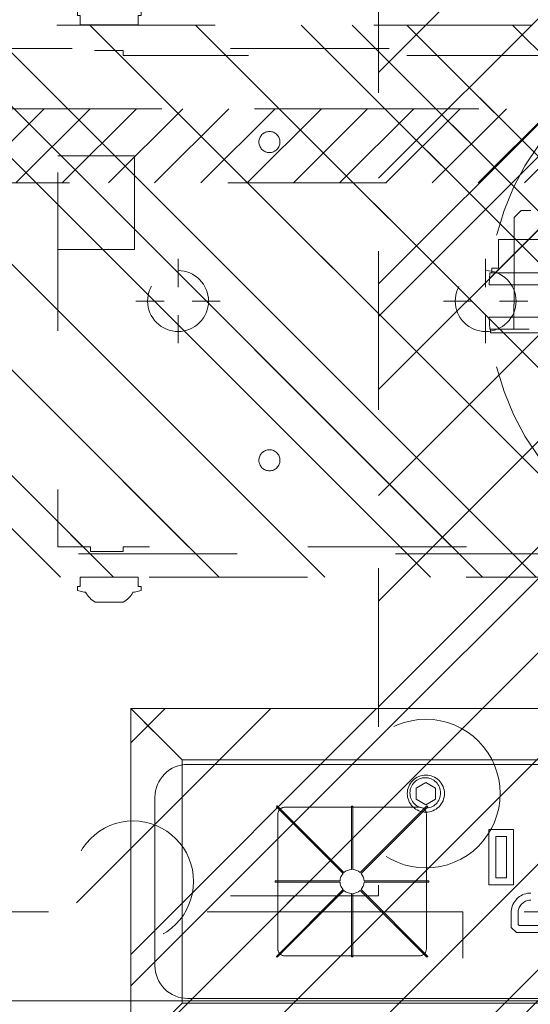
# Model space of a CAD drawing. Header units: inches. Extents: x -490 to -273, y -225 to 16.
# Tile 50 of 67: x -369.65 to -365.35, y 3.75 to 12.03. Entities that reach past the tile are written whole.
import ezdxf

# ---------------------------------------------------------------- set-up
doc = ezdxf.new("R2010")
doc.units = ezdxf.units.IN
doc.header["$LTSCALE"] = 32
doc.header["$MEASUREMENT"] = 0
doc.header["$PDMODE"] = 1
doc.header["$PDSIZE"] = -2
doc.linetypes.add('Dash Style-1', pattern=[0.083328, 0.041656, -0.041672])
for name, color, linetype, lineweight in [('Black', 7, 'Continuous', 18), ('DashLine', 7, 'Dash Style-1', 13), ('DashLineFill', 7, 'Dash Style-1', 13), ('Dean-Bezel', 7, 'Continuous', 18), ('Drawing', 7, 'Continuous', 18), ('Metal-Black', 7, 'Continuous', 18), ('Metal-DeskStructure', 7, 'Continuous', 13), ('None', 7, 'Continuous', 18), ('SolidLine', 7, 'Continuous', 15), ('Wood_1-H', 7, 'Continuous', 13)]:
    doc.layers.add(name, color=color, linetype=linetype, lineweight=lineweight)
doc.layers.add('Electrical', color=1, linetype='Dash Style-1', lineweight=15, true_color=0xff0000)
pattern_1 = [(45, (0, 0), (-1.613, 1.9357), []), (45, (-1.0608, 1.0608), (-0.472346, 0.41676), [])]

# ---------------------------------------------------------------- blocks, each defined once
blk = doc.blocks.new('1BP8DW-Leveler (2D)')
at = {"layer": 'DashLine', "flags": 128}
for points in [[(0.625, 0), (0.622, -0.0613), (0.613, -0.1219), (0.5981, -0.1814), (0.5774, -0.2392), (0.5512, -0.2946), (0.5197, -0.3472), (0.4831, -0.3965), (0.4419, -0.4419), (0.3965, -0.4831), (0.3472, -0.5197), (0.2946, -0.5512), (0.2392, -0.5774), (0.1814, -0.5981), (0.1219, -0.613), (0.0613, -0.622), (0, -0.625), (-0.0613, -0.622), (-0.1219, -0.613), (-0.1814, -0.5981), (-0.2392, -0.5774), (-0.2946, -0.5512), (-0.3472, -0.5197), (-0.3965, -0.4831), (-0.4419, -0.4419), (-0.4831, -0.3965), (-0.5197, -0.3472), (-0.5512, -0.2946), (-0.5774, -0.2392), (-0.5981, -0.1814), (-0.613, -0.1219), (-0.622, -0.0613), (-0.625, 0), (-0.622, 0.0613), (-0.613, 0.1219), (-0.5981, 0.1814), (-0.5774, 0.2392), (-0.5512, 0.2946), (-0.5197, 0.3472), (-0.4831, 0.3965), (-0.4419, 0.4419), (-0.3965, 0.4831), (-0.3472, 0.5197), (-0.2946, 0.5512), (-0.2392, 0.5774), (-0.1814, 0.5981), (-0.1219, 0.613), (-0.0613, 0.622), (0, 0.625), (0.0613, 0.622), (0.1219, 0.613), (0.1814, 0.5981), (0.2392, 0.5774), (0.2946, 0.5512), (0.3472, 0.5197), (0.3965, 0.4831), (0.4419, 0.4419), (0.4831, 0.3965), (0.5197, 0.3472), (0.5512, 0.2946), (0.5774, 0.2392), (0.5981, 0.1814), (0.613, 0.1219), (0.622, 0.0613)], [(0, 0.1562), (0.0153, 0.1555), (0.0305, 0.1532), (0.0454, 0.1495), (0.0598, 0.1444), (0.0737, 0.1378), (0.0868, 0.1299), (0.0991, 0.1208), (0.1105, 0.1105), (0.1208, 0.0991), (0.1299, 0.0868), (0.1378, 0.0737), (0.1444, 0.0598), (0.1495, 0.0454), (0.1532, 0.0305), (0.1555, 0.0153), (0.1562, 0), (0.1555, -0.0153), (0.1532, -0.0305), (0.1495, -0.0454), (0.1444, -0.0598), (0.1378, -0.0737), (0.1299, -0.0868), (0.1208, -0.0991), (0.1105, -0.1105), (0.0991, -0.1208), (0.0868, -0.1299), (0.0737, -0.1378), (0.0598, -0.1444), (0.0454, -0.1495), (0.0305, -0.1532), (0.0153, -0.1555), (0, -0.1562), (-0.0153, -0.1555), (-0.0305, -0.1532), (-0.0454, -0.1495), (-0.0598, -0.1444), (-0.0737, -0.1378), (-0.0868, -0.1299), (-0.0991, -0.1208), (-0.1105, -0.1105), (-0.1208, -0.0991), (-0.1299, -0.0868), (-0.1378, -0.0737), (-0.1444, -0.0598), (-0.1495, -0.0454), (-0.1532, -0.0305), (-0.1555, -0.0153), (-0.1562, 0), (-0.1555, 0.0153), (-0.1532, 0.0305), (-0.1495, 0.0454), (-0.1444, 0.0598), (-0.1378, 0.0737), (-0.1299, 0.0868), (-0.1208, 0.0991), (-0.1105, 0.1105), (-0.0991, 0.1208), (-0.0868, 0.1299), (-0.0737, 0.1378), (-0.0598, 0.1444), (-0.0454, 0.1495), (-0.0305, 0.1532), (-0.0153, 0.1555)], [(0, 0.0937), (-0.0812, 0.0469), (-0.0812, -0.0469), (0, -0.0938), (0.0812, -0.0469), (0.0812, 0.0469)]]:
    blk.add_lwpolyline(points, close=True, dxfattribs=at)
blk = doc.blocks.new('1BRPX7-Util_Bkt_Lg-M (2D)')
at = {"layer": 'DashLineFill', "linetype": 'Continuous', "lineweight": 13}
h = blk.add_hatch(dxfattribs=at)
h.set_pattern_fill('Steel', color=253, style=0, pattern_type=2)
h.set_pattern_definition(pattern_1)
edge = h.paths.add_edge_path()
edge.add_line((-4.4685, 7.4055), (-3.1299, 7.4055))
edge.add_line((-3.1299, 7.4055), (-3.1299, -2.0118))
edge.add_line((-3.1299, -2.0118), (-4.4685, -2.0118))
edge.add_line((-4.4685, -2.0118), (-4.4685, -2.1457))
edge.add_line((-4.4685, -2.1457), (-2.4213, -2.1457))
edge.add_line((-2.4213, -2.1457), (-2.4213, -2.5236))
edge.add_arc((-2.3031, -2.5236), 0.1181, 180, 270)
edge.add_line((-2.3031, -2.6417), (2.3031, -2.6417))
edge.add_arc((2.3031, -2.5236), 0.1181, 270, 360)
edge.add_line((2.4213, -2.5236), (2.4213, -2.1457))
edge.add_line((2.4213, -2.1457), (4.4685, -2.1457))
edge.add_line((4.4685, -2.1457), (4.4685, -2.0118))
edge.add_line((4.4685, -2.0118), (3.1299, -2.0118))
edge.add_line((3.1299, -2.0118), (3.1299, 7.4055))
edge.add_line((3.1299, 7.4055), (4.4685, 7.4055))
edge.add_line((4.4685, 7.4055), (4.4685, 7.5394))
edge.add_line((4.4685, 7.5394), (2.4213, 7.5394))
edge.add_line((2.4213, 7.5394), (2.4213, 7.9173))
edge.add_arc((2.3031, 7.9173), 0.1181, 0, 90)
edge.add_line((2.3031, 8.0354), (-2.3031, 8.0354))
edge.add_arc((-2.3031, 7.9173), 0.1181, 90, 180)
edge.add_line((-2.4213, 7.9173), (-2.4213, 7.5394))
edge.add_line((-2.4213, 7.5394), (-4.4685, 7.5394))
edge.add_line((-4.4685, 7.5394), (-4.4685, 7.4055))
at = {"layer": 'DashLineFill', "flags": 128}
blk.add_lwpolyline([(-4.4685, 7.4055), (-3.1299, 7.4055), (-3.1299, -2.0118), (-4.4685, -2.0118), (-4.4685, -2.1457), (-2.4213, -2.1457), (-2.4213, -2.5236, 0.414214), (-2.3031, -2.6417), (2.3031, -2.6417, 0.414214), (2.4213, -2.5236), (2.4213, -2.1457), (4.4685, -2.1457), (4.4685, -2.0118), (3.1299, -2.0118), (3.1299, 7.4055), (4.4685, 7.4055), (4.4685, 7.5394), (2.4213, 7.5394), (2.4213, 7.9173, 0.414214), (2.3031, 8.0354), (-2.3031, 8.0354, 0.414214), (-2.4213, 7.9173), (-2.4213, 7.5394), (-4.4685, 7.5394)], format="xyb", close=True, dxfattribs=at)
at = {"layer": 'SolidLine', "flags": 128}
blk.add_lwpolyline([(-2.7362, -1.0172), (-2.7236, -1.0178), (-2.7112, -1.0196), (-2.6989, -1.0227), (-2.687, -1.027), (-2.6756, -1.0323), (-2.6648, -1.0388), (-2.6547, -1.0463), (-2.6454, -1.0548), (-2.6369, -1.0641), (-2.6294, -1.0743), (-2.6229, -1.0851), (-2.6175, -1.0965), (-2.6133, -1.1084), (-2.6102, -1.1206), (-2.6083, -1.1331), (-2.6077, -1.1457), (-2.6083, -1.1583), (-2.6102, -1.1707), (-2.6133, -1.183), (-2.6175, -1.1948), (-2.6229, -1.2062), (-2.6294, -1.2171), (-2.6369, -1.2272), (-2.6454, -1.2365), (-2.6547, -1.245), (-2.6648, -1.2525), (-2.6756, -1.259), (-2.687, -1.2644), (-2.6989, -1.2686), (-2.7112, -1.2717), (-2.7236, -1.2736), (-2.7362, -1.2742), (-2.7488, -1.2736), (-2.7613, -1.2717), (-2.7735, -1.2686), (-2.7854, -1.2644), (-2.7968, -1.259), (-2.8076, -1.2525), (-2.8177, -1.245), (-2.8271, -1.2365), (-2.8356, -1.2272), (-2.8431, -1.2171), (-2.8495, -1.2062), (-2.8549, -1.1948), (-2.8592, -1.183), (-2.8623, -1.1707), (-2.8641, -1.1583), (-2.8647, -1.1457), (-2.8641, -1.1331), (-2.8623, -1.1206), (-2.8592, -1.1084), (-2.8549, -1.0965), (-2.8495, -1.0851), (-2.8431, -1.0743), (-2.8356, -1.0641), (-2.8271, -1.0548), (-2.8177, -1.0463), (-2.8076, -1.0388), (-2.7968, -1.0323), (-2.7854, -1.027), (-2.7735, -1.0227), (-2.7613, -1.0196), (-2.7488, -1.0178)], close=True, dxfattribs=at)
at = {"layer": 'Metal-Black', "color": 7}
blk.add_blockref('1BP8DW-Leveler (2D)', (-2.7308, -1.1507), dxfattribs=at)
blk = doc.blocks.new('Slate-LegBrace (2D)')
at = {"layer": 'DashLineFill', "linetype": 'Continuous', "lineweight": 13}
h = blk.add_hatch(dxfattribs=at)
h.set_pattern_fill('Steel', color=253, style=0, pattern_type=2)
h.set_pattern_definition(pattern_1)
edge = h.paths.add_edge_path()
edge.add_line((-2.1996, 0.1352), (-1.3748, 0.1352))
edge.add_arc((0, 0.0136), 1.3801, 5.05459, 174.94541, ccw=False)
edge.add_line((1.3748, 0.1352), (2.1997, 0.1352))
edge.add_arc((0.0001, 0.0171), 2.2028, 3.07313, 176.92687)
h = blk.add_hatch(dxfattribs=at)
h.set_pattern_fill('Steel', color=253, style=0, pattern_type=2)
h.set_pattern_definition(pattern_1)
edge = h.paths.add_edge_path()
edge.add_line((-2.1917, 0.2375), (-1.4637, 0.2375))
edge.add_arc((0.0001, 0.017), 1.4803, 8.56528, 171.43472, ccw=False)
edge.add_line((1.4639, 0.2375), (2.1918, 0.2375))
edge.add_line((2.1918, 0.2375), (2.1997, 0.1352))
edge.add_line((2.1997, 0.1352), (1.3748, 0.1352))
edge.add_arc((0, 0.0136), 1.3801, 5.05459, 174.94541)
edge.add_line((-1.3748, 0.1352), (-2.1996, 0.1352))
edge.add_line((-2.1996, 0.1352), (-2.1917, 0.2375))
h = blk.add_hatch(dxfattribs=at)
h.set_pattern_fill('Steel', color=253, style=0, pattern_type=2)
h.set_pattern_definition(pattern_1)
h.paths.add_polyline_path([(-2.1863, -0.2676), (-2.1863, -0.2375), (-1.992, -0.2375), (-1.992, -0.0258), (-1.9883, -0.0258), (-1.9883, 0.7034), (-1.9292, 0.7625), (-1.7348, 0.7625), (-1.6758, 0.7034), (-1.6758, -0.0258), (-1.672, -0.0258), (-1.672, -0.2375), (-1.4777, -0.2375), (-1.4777, -0.2676)])
h = blk.add_hatch(dxfattribs=at)
h.set_pattern_fill('Steel', color=253, style=0, pattern_type=2)
h.set_pattern_definition(pattern_1)
h.paths.add_polyline_path([(-2.1771, 0.2375), (-2.1771, 0.2775), (-2.1212, 0.2775), (-2.1212, 0.5188), (-1.5428, 0.5188), (-1.5428, 0.2775), (-1.4869, 0.2775), (-1.4869, 0.2375)])
h = blk.add_hatch(dxfattribs=at)
h.set_pattern_fill('Steel', color=253, style=0, pattern_type=2)
h.set_pattern_definition(pattern_1)
edge = h.paths.add_edge_path()
edge.add_line((-2.1996, -0.1352), (-1.3748, -0.1352))
edge.add_arc((0, -0.0136), 1.3801, 185.05459, 354.94541)
edge.add_line((1.3748, -0.1352), (2.1997, -0.1352))
edge.add_arc((0.0001, -0.0171), 2.2028, 183.07313, 356.92687, ccw=False)
h = blk.add_hatch(dxfattribs=at)
h.set_pattern_fill('Steel', color=253, style=0, pattern_type=2)
h.set_pattern_definition(pattern_1)
edge = h.paths.add_edge_path()
edge.add_line((2.1917, -0.2375), (1.4637, -0.2375))
edge.add_arc((-0.0001, -0.017), 1.4803, 188.56528, 351.43472, ccw=False)
edge.add_line((-1.4639, -0.2375), (-2.1918, -0.2375))
edge.add_line((-2.1918, -0.2375), (-2.1997, -0.1352))
edge.add_line((-2.1997, -0.1352), (-1.3748, -0.1352))
edge.add_arc((0, -0.0136), 1.3801, 185.05459, 354.94541)
edge.add_line((1.3748, -0.1352), (2.1996, -0.1352))
edge.add_line((2.1996, -0.1352), (2.1917, -0.2375))
at = {"layer": 'DashLineFill', "flags": 128}
for points in [[(-2.1996, 0.1352), (-1.3748, 0.1352, -0.915455), (1.3748, 0.1352), (2.1997, 0.1352, 0.947752)], [(-2.1917, 0.2375), (-1.4637, 0.2375, -0.860663), (1.4639, 0.2375), (2.1918, 0.2375), (2.1997, 0.1352), (1.3748, 0.1352, 0.915455), (-1.3748, 0.1352), (-2.1996, 0.1352)], [(2.1917, -0.2375), (1.4637, -0.2375, -0.860663), (-1.4639, -0.2375), (-2.1918, -0.2375), (-2.1997, -0.1352), (-1.3748, -0.1352, 0.915455), (1.3748, -0.1352), (2.1996, -0.1352)], [(-2.1996, -0.1352), (-1.3748, -0.1352, 0.915455), (1.3748, -0.1352), (2.1997, -0.1352, -0.947752)]]:
    blk.add_lwpolyline(points, format="xyb", close=True, dxfattribs=at)
for points in [[(-2.1863, -0.2676), (-2.1863, -0.2375), (-1.992, -0.2375), (-1.992, -0.0258), (-1.9883, -0.0258), (-1.9883, 0.7034), (-1.9292, 0.7625), (-1.7348, 0.7625), (-1.6758, 0.7034), (-1.6758, -0.0258), (-1.672, -0.0258), (-1.672, -0.2375), (-1.4777, -0.2375), (-1.4777, -0.2676)], [(-2.1771, 0.2375), (-2.1771, 0.2775), (-2.1212, 0.2775), (-2.1212, 0.5188), (-1.5428, 0.5188), (-1.5428, 0.2775), (-1.4869, 0.2775), (-1.4869, 0.2375)]]:
    blk.add_lwpolyline(points, close=True, dxfattribs=at)
blk = doc.blocks.new('Group-12')
at = {"layer": 'DashLine', "flags": 128}
blk.add_lwpolyline([(50.748, -10.4528), (83.2283, -10.4528), (83.2283, -11.2008), (50.748, -11.2008)], close=True, dxfattribs=at)
at = {"layer": 'SolidLine', "flags": 128}
blk.add_lwpolyline([(0.748, -0.7677), (83.2283, -0.7677), (83.2283, -11.2008), (0.748, -11.2008)], close=True, dxfattribs=at)
at = {"layer": 'Wood_1-H', "color": 7}
for name, p in [('1BRPX7-Util_Bkt_Lg-M (2D)', (65.9843, -8.3071)), ('Slate-LegBrace (2D)', (65.9843, -5.315))]:
    blk.add_blockref(name, p, dxfattribs=at)
blk = doc.blocks.new('Group-13')
at = {"layer": 'None'}
blk.add_blockref('Group-12', (0, 0), dxfattribs=at)
blk = doc.blocks.new('SL Utility Cabinet (2D)')
at = {"layer": 'None'}
blk.add_blockref('Group-13', (0, 0), dxfattribs=at)
at = {"layer": 'Drawing', "color": 0, "flags": 1}
for tag in ['Tag', 'Catalog', 'Option1', 'Option2', 'Option3', 'Option4', 'Option5', 'Option6', 'Option7', 'Option8', 'Option9', 'Option10', 'Option11', 'Option12', 'Custom', 'FinishGroup', 'Discount', 'Item2', 'Item3', 'Item6', 'Item8', 'Item9', 'Item10', 'Item12', 'Item13', 'Item16', 'Item18', 'Item19', 'Item20', 'Item21', 'Item22', 'Item23', 'Item24', 'Item25', 'Item1', 'Item4', 'Item5', 'Item7', 'Item11', 'Item14', 'Item15', 'Item17']:
    blk.add_attdef(tag, (-70.0249, 10.9079), '', height=0.00709, dxfattribs=at)
blk = doc.blocks.new('Group-17')
at = {"layer": 'Dean-Bezel'}
for p, q in [((4.11, 1.4545), (-4.11, 1.4545)), ((-4.11, 1.4545), (-4.11, -1.4545)), ((-4.0735, 1.4178), (-4.11, 1.4545)), ((-3.9184, 1.2621), (-4.0735, 1.4178)), ((-3.6805, 1.024), (-3.6797, 1.023)), ((-3.6785, 1.023), (-3.6797, 1.023)), ((-2.8732, 0.5752), (-2.872, 0.5802)), ((-2.872, 0.5802), (-2.8705, 0.5851)), ((-2.8705, 0.5851), (-2.8685, 0.5899)), ((-2.8685, 0.5899), (-2.8661, 0.5945)), ((-2.8661, 0.5945), (-2.8634, 0.5988)), ((-2.8634, 0.5988), (-2.8602, 0.6029)), ((-2.8602, 0.6029), (-2.8568, 0.6067)), ((-2.8568, 0.6067), (-2.853, 0.6102)), ((-2.853, 0.6102), (-2.8489, 0.6133)), ((-2.8489, 0.6133), (-2.8445, 0.6161)), ((-2.8445, 0.6161), (-2.84, 0.6185)), ((-2.84, 0.6185), (-2.8352, 0.6204)), ((-2.8352, 0.6204), (-2.8303, 0.622)), ((-2.8303, 0.622), (-2.8253, 0.6231)), ((-2.8253, 0.6231), (-2.8201, 0.6238)), ((-2.8201, 0.6238), (-2.815, 0.624)), ((-1.6831, 0.624), (-2.815, 0.624)), ((-1.6831, 0.624), (-1.678, 0.6238)), ((-1.678, 0.6238), (-1.6729, 0.6231)), ((-1.6729, 0.6231), (-1.6678, 0.622)), ((-1.6678, 0.622), (-1.6629, 0.6204)), ((-1.6629, 0.6204), (-1.6582, 0.6185)), ((-1.6582, 0.6185), (-1.6536, 0.6161)), ((-1.6536, 0.6161), (-1.6492, 0.6133)), ((-1.6492, 0.6133), (-1.6451, 0.6102)), ((-1.6451, 0.6102), (-1.6414, 0.6067)), ((-1.6414, 0.6067), (-1.6379, 0.6029)), ((-1.6379, 0.6029), (-1.6347, 0.5988)), ((-1.6347, 0.5988), (-1.632, 0.5945)), ((-1.632, 0.5945), (-1.6296, 0.5899)), ((-1.6296, 0.5899), (-1.6276, 0.5851)), ((-1.6276, 0.5851), (-1.6261, 0.5802)), ((-1.6261, 0.5802), (-1.625, 0.5752)), ((-2.8738, 0.5701), (-2.8741, -0.5669)), ((-2.8738, 0.5701), (-2.8732, 0.5752)), ((-1.625, 0.5752), (-1.6243, 0.5701)), ((-1.6243, 0.5701), (-1.6241, -0.5669)), ((-1.0997, 0.4362), (-1.0997, -0.0282)), ((-0.8903, 0.4362), (-1.0997, 0.4362)), ((-0.8903, -0.0282), (-0.8903, 0.4362)), ((-1.0406, 0.0309), (-1.0406, 0.3771)), ((-0.9494, 0.3771), (-1.0406, 0.3771)), ((-0.9494, 0.3771), (-0.9494, 0.0309)), ((-0.9494, 0.0309), (-1.0406, 0.0309)), ((-0.8903, -0.0282), (-1.0997, -0.0282)), ((-0.8727, -0.1569), (-0.8815, -0.1684)), ((-0.8628, -0.1462), (-0.8727, -0.1569)), ((-0.8521, -0.1363), (-0.8628, -0.1462)), ((-0.8406, -0.1275), (-0.8521, -0.1363)), ((-0.8283, -0.1197), (-0.8406, -0.1275)), ((-0.8154, -0.113), (-0.8283, -0.1197)), ((-0.802, -0.1074), (-0.8154, -0.113)), ((-0.7881, -0.103), (-0.802, -0.1074)), ((-0.7905, -0.1665), (-0.7818, -0.1629)), ((-0.7739, -0.0999), (-0.7881, -0.103)), ((-0.7818, -0.1629), (-0.7728, -0.1601)), ((-0.7595, -0.098), (-0.7739, -0.0999)), ((-0.7728, -0.1601), (-0.7637, -0.1581)), ((-0.7637, -0.1581), (-0.7544, -0.1568)), ((-0.745, -0.0974), (-0.7595, -0.098)), ((-0.7544, -0.1568), (-0.745, -0.1564)), ((-0.9091, -0.235), (-0.9111, -0.2494)), ((-0.906, -0.2208), (-0.9091, -0.235)), ((-0.9016, -0.207), (-0.906, -0.2208)), ((-0.896, -0.1935), (-0.9016, -0.207)), ((-0.8893, -0.1807), (-0.896, -0.1935)), ((-0.8815, -0.1684), (-0.8893, -0.1807)), ((-0.8522, -0.2546), (-0.851, -0.2453)), ((-0.851, -0.2453), (-0.849, -0.2362)), ((-0.849, -0.2362), (-0.8461, -0.2272)), ((-0.8461, -0.2272), (-0.8425, -0.2185)), ((-0.8425, -0.2185), (-0.8382, -0.2102)), ((-0.8382, -0.2102), (-0.8332, -0.2023)), ((-0.8332, -0.2023), (-0.8274, -0.1948)), ((-0.8274, -0.1948), (-0.8211, -0.1879)), ((-0.8211, -0.1879), (-0.8142, -0.1816)), ((-0.8142, -0.1816), (-0.8067, -0.1759)), ((-0.8067, -0.1759), (-0.7988, -0.1708)), ((-0.7988, -0.1708), (-0.7905, -0.1665)), ((-0.9111, -0.2494), (-0.9117, -0.264)), ((-0.9117, -0.264), (-0.9117, -0.3861)), ((-0.8526, -0.3617), (-0.8522, -0.2546)), ((-0.9117, -0.3861), (-0.8671, -0.4307)), ((-0.8427, -0.3716), (-0.8526, -0.3617)), ((-0.6473, -0.3716), (-0.8427, -0.3716)), ((-0.6229, -0.4307), (-0.8671, -0.4307)), ((-2.8738, -0.5721), (-2.8741, -0.5669)), ((-2.8732, -0.5772), (-2.8738, -0.5721)), ((-2.872, -0.5822), (-2.8732, -0.5772)), ((-1.625, -0.5772), (-1.6261, -0.5822)), ((-1.6243, -0.5721), (-1.625, -0.5772)), ((-1.6241, -0.5669), (-1.6243, -0.5721)), ((-2.8705, -0.5871), (-2.872, -0.5822)), ((-2.8685, -0.5919), (-2.8705, -0.5871)), ((-2.8661, -0.5965), (-2.8685, -0.5919)), ((-2.8634, -0.6008), (-2.8661, -0.5965)), ((-2.8602, -0.6049), (-2.8634, -0.6008)), ((-2.8568, -0.6087), (-2.8602, -0.6049)), ((-2.853, -0.6122), (-2.8568, -0.6087)), ((-2.8489, -0.6153), (-2.853, -0.6122)), ((-2.8445, -0.6181), (-2.8489, -0.6153)), ((-2.84, -0.6205), (-2.8445, -0.6181)), ((-2.8352, -0.6224), (-2.84, -0.6205)), ((-2.8303, -0.624), (-2.8352, -0.6224)), ((-2.8253, -0.6251), (-2.8303, -0.624)), ((-2.8201, -0.6258), (-2.8253, -0.6251)), ((-2.815, -0.626), (-2.8201, -0.6258)), ((-1.6831, -0.626), (-2.815, -0.626)), ((-1.678, -0.6258), (-1.6831, -0.626)), ((-1.6729, -0.6251), (-1.678, -0.6258)), ((-1.6678, -0.624), (-1.6729, -0.6251)), ((-1.6629, -0.6224), (-1.6678, -0.624)), ((-1.6582, -0.6205), (-1.6629, -0.6224)), ((-1.6536, -0.6181), (-1.6582, -0.6205)), ((-1.6492, -0.6153), (-1.6536, -0.6181)), ((-1.6451, -0.6122), (-1.6492, -0.6153)), ((-1.6414, -0.6087), (-1.6451, -0.6122)), ((-1.6379, -0.6049), (-1.6414, -0.6087)), ((-1.6347, -0.6008), (-1.6379, -0.6049)), ((-1.632, -0.5965), (-1.6347, -0.6008)), ((-1.6296, -0.5919), (-1.632, -0.5965)), ((-1.6276, -0.5871), (-1.6296, -0.5919)), ((-1.6261, -0.5822), (-1.6276, -0.5871))]:
    blk.add_line(p, q, dxfattribs=at)
blk = doc.blocks.new('Dean-PPUG-BK (2D)')
at = {"layer": 'DashLineFill', "linetype": 'Continuous', "lineweight": 13}
h = blk.add_hatch(dxfattribs=at)
h.set_pattern_fill('Steel', color=253, style=0, pattern_type=2)
h.set_pattern_definition(pattern_1)
h.paths.add_polyline_path([(-4.11, 1.4545), (4.11, 1.4545), (4.11, -1.4545), (-4.11, -1.4545)])
h = blk.add_hatch(dxfattribs=at)
h.set_pattern_fill('Steel', color=253, style=0, pattern_type=2)
h.set_pattern_definition(pattern_1)
h.paths.add_polyline_path([(-4.091, 0.5085), (-4.0412, 0.5061), (-3.9918, 0.4987), (-3.9434, 0.4866), (-3.8964, 0.4698), (-3.8513, 0.4485), (-3.8085, 0.4228), (-3.7684, 0.3931), (-3.7314, 0.3596), (-3.6979, 0.3226), (-3.6682, 0.2825), (-3.6425, 0.2397), (-3.6212, 0.1946), (-3.6044, 0.1476), (-3.5923, 0.0992), (-3.5849, 0.0498), (-3.5825, 0), (-3.5849, -0.0498), (-3.5923, -0.0992), (-3.6044, -0.1476), (-3.6212, -0.1946), (-3.6425, -0.2397), (-3.6682, -0.2825), (-3.6979, -0.3226), (-3.7314, -0.3596), (-3.7684, -0.3931), (-3.8085, -0.4228), (-3.8513, -0.4485), (-3.8964, -0.4698), (-3.9434, -0.4866), (-3.9918, -0.4987), (-4.0412, -0.5061), (-4.091, -0.5085), (-4.1408, -0.5061), (-4.1902, -0.4987), (-4.2386, -0.4866), (-4.2856, -0.4698), (-4.3307, -0.4485), (-4.3735, -0.4228), (-4.4136, -0.3931), (-4.4506, -0.3596), (-4.4841, -0.3226), (-4.5138, -0.2825), (-4.5395, -0.2397), (-4.5608, -0.1946), (-4.5776, -0.1476), (-4.5897, -0.0992), (-4.5971, -0.0498), (-4.5995, 0), (-4.5971, 0.0498), (-4.5897, 0.0992), (-4.5776, 0.1476), (-4.5608, 0.1946), (-4.5395, 0.2397), (-4.5138, 0.2825), (-4.4841, 0.3226), (-4.4506, 0.3596), (-4.4136, 0.3931), (-4.3735, 0.4228), (-4.3307, 0.4485), (-4.2856, 0.4698), (-4.2386, 0.4866), (-4.1902, 0.4987), (-4.1408, 0.5061)])
at = {"layer": 'Black', "color": 9}
for p, q in [((-4.11, 1.4545), (-3.6785, 1.023)), ((-4.11, -1.4545), (-3.6785, -1.023))]:
    blk.add_line(p, q, dxfattribs=at)
at = {"layer": 'Black', "color": 9, "flags": 128}
blk.add_lwpolyline([(-3.6785, 1.023), (3.6785, 1.023), (3.6785, -1.023), (-3.6785, -1.023)], close=True, dxfattribs=at)
at = {"layer": 'DashLineFill', "flags": 128}
for points in [[(-4.11, 1.4545), (4.11, 1.4545), (4.11, -1.4545), (-4.11, -1.4545)], [(-4.091, 0.5085), (-4.0412, 0.5061), (-3.9918, 0.4987), (-3.9434, 0.4866), (-3.8964, 0.4698), (-3.8513, 0.4485), (-3.8085, 0.4228), (-3.7684, 0.3931), (-3.7314, 0.3596), (-3.6979, 0.3226), (-3.6682, 0.2825), (-3.6425, 0.2397), (-3.6212, 0.1946), (-3.6044, 0.1476), (-3.5923, 0.0992), (-3.5849, 0.0498), (-3.5825, 0), (-3.5849, -0.0498), (-3.5923, -0.0992), (-3.6044, -0.1476), (-3.6212, -0.1946), (-3.6425, -0.2397), (-3.6682, -0.2825), (-3.6979, -0.3226), (-3.7314, -0.3596), (-3.7684, -0.3931), (-3.8085, -0.4228), (-3.8513, -0.4485), (-3.8964, -0.4698), (-3.9434, -0.4866), (-3.9918, -0.4987), (-4.0412, -0.5061), (-4.091, -0.5085), (-4.1408, -0.5061), (-4.1902, -0.4987), (-4.2386, -0.4866), (-4.2856, -0.4698), (-4.3307, -0.4485), (-4.3735, -0.4228), (-4.4136, -0.3931), (-4.4506, -0.3596), (-4.4841, -0.3226), (-4.5138, -0.2825), (-4.5395, -0.2397), (-4.5608, -0.1946), (-4.5776, -0.1476), (-4.5897, -0.0992), (-4.5971, -0.0498), (-4.5995, 0), (-4.5971, 0.0498), (-4.5897, 0.0992), (-4.5776, 0.1476), (-4.5608, 0.1946), (-4.5395, 0.2397), (-4.5138, 0.2825), (-4.4841, 0.3226), (-4.4506, 0.3596), (-4.4136, 0.3931), (-4.3735, 0.4228), (-4.3307, 0.4485), (-4.2856, 0.4698), (-4.2386, 0.4866), (-4.1902, 0.4987), (-4.1408, 0.5061)]]:
    blk.add_lwpolyline(points, close=True, dxfattribs=at)
at = {"layer": 'SolidLine', "flags": 128}
blk.add_lwpolyline([(-2.244, -0.6335), (-2.254, -0.6335), (-2.254, -0.1019, -0.173417), (-2.3172, -0.0757), (-2.8785, -0.637), (-2.8856, -0.63), (-2.3242, -0.0687, -0.173417), (-2.3504, -0.0055), (-2.8951, -0.0055), (-2.8951, 0.0045), (-2.3504, 0.0045, -0.173417), (-2.3242, 0.0676), (-2.8856, 0.629), (-2.8785, 0.636), (-2.3172, 0.0747, -0.173417), (-2.254, 0.1009), (-2.254, 0.6325), (-2.244, 0.6325), (-2.244, 0.1009, -0.173417), (-2.1809, 0.0747), (-1.6196, 0.636), (-1.6125, 0.629), (-2.1738, 0.0676, -0.173417), (-2.1476, 0.0045), (-1.6029, 0.0045), (-1.6029, -0.0055), (-2.1476, -0.0055, -0.173417), (-2.1738, -0.0687), (-1.6125, -0.63), (-1.6196, -0.637), (-2.1809, -0.0757, -0.173417), (-2.244, -0.1019)], format="xyb", close=True, dxfattribs=at)
at = {"layer": 'Black', "color": 7}
blk.add_blockref('Group-17', (0, 0), dxfattribs=at)
blk = doc.blocks.new('Group-19')
at = {"layer": 'SolidLine', "flags": 128}
for points in [[(-22.7264, -11.1811, -0.414214), (-23.002, -10.9055), (-23.002, -9.4882, -0.414214), (-22.7264, -9.2126), (-15.4626, -9.2126, -0.414214), (-15.187, -9.4882), (-15.187, -10.9055, -0.414214), (-15.4626, -11.1811)], [(-23.002, -9.4882, -0.414214), (-22.7264, -9.2126), (-15.4626, -9.2126, -0.414214), (-15.187, -9.4882), (-15.187, -10.9055, -0.414214), (-15.4626, -11.1811), (-22.7264, -11.1811, -0.414214), (-23.002, -10.9055)]]:
    blk.add_lwpolyline(points, format="xyb", close=True, dxfattribs=at)
at = {"layer": 'SolidLine'}
blk.add_open_spline([(-1.1024, -2.5591), (-19.0945, -2.5591), (-37.0866, -2.5591), (-37.0866, -16.2796), (-37.0865, -30.0001), (-37.0865, -33.955), (-36.6535, -37.8861), (-34.7795, -54.8941), (-32.9055, -71.9021), (-32.4364, -74.3692), (-29.9315, -74.5671), (-19.0945, -74.5671), (-8.2575, -74.5671), (-5.7526, -74.3692), (-5.2835, -71.9021), (-3.4095, -54.8941), (-1.5355, -37.8861), (-1.1024, -33.955), (-1.1025, -30.0001), (-1.1024, -16.2796), (-1.1024, -2.5591)], degree=2, knots=[0, 0, 0, 0.17397, 0.17397, 0.306636, 0.306636, 0.344878, 0.344878, 0.510334, 0.510334, 0.534618, 0.534618, 0.639352, 0.639352, 0.663636, 0.663636, 0.829092, 0.829092, 0.867334, 0.867334, 1, 1, 1], dxfattribs=at)
at = {"layer": 'SolidLine', "color": 7}
blk.add_blockref('Dean-PPUG-BK (2D)', (-19.0945, -10.1969), dxfattribs=at)
blk = doc.blocks.new('Group-31')
at = {"layer": 'DashLineFill', "linetype": 'Continuous', "lineweight": 13}
h = blk.add_hatch(dxfattribs=at)
h.set_pattern_fill('Steel', color=253, style=0, pattern_type=2)
h.set_pattern_definition(pattern_1)
h.paths.add_polyline_path([(-2.0669, 1.3976), (2.0669, 1.3976), (2.0669, 0.1378), (2.1063, 0.1378), (2.1063, -0.1378), (2.0669, -0.1378), (2.0669, -5.2756), (2.1063, -5.2756), (2.1063, -5.5512), (2.0669, -5.5512), (2.0669, -5.8268), (-2.0669, -5.8268), (-2.0669, -5.5512), (-2.1063, -5.5512), (-2.1063, -5.2756), (-2.0669, -5.2756), (-2.0669, -0.1378), (-2.1063, -0.1378), (-2.1063, 0.1378), (-2.0669, 0.1378)])
at = {"layer": 'DashLineFill', "flags": 128}
blk.add_lwpolyline([(-2.0669, 1.3976), (2.0669, 1.3976), (2.0669, 0.1378), (2.1063, 0.1378), (2.1063, -0.1378), (2.0669, -0.1378), (2.0669, -5.2756), (2.1063, -5.2756), (2.1063, -5.5512), (2.0669, -5.5512), (2.0669, -5.8268), (-2.0669, -5.8268), (-2.0669, -5.5512), (-2.1063, -5.5512), (-2.1063, -5.2756), (-2.0669, -5.2756), (-2.0669, -0.1378), (-2.1063, -0.1378), (-2.1063, 0.1378), (-2.0669, 0.1378)], close=True, dxfattribs=at)
at = {"layer": 'SolidLine', "flags": 128}
blk.add_lwpolyline([(-1.2205, -5.8268), (-1.2205, -5.1826), (-0.4331, -5.1826), (-0.4331, -5.8268)], dxfattribs=at)
blk = doc.blocks.new('TL14_upper_leg (2D)')
at = {"layer": 'SolidLine', "flags": 128}
for points in [[(-2.3228, -5.15), (-2.4016, -5.15), (-2.4016, -5.126), (-2.4341, -5.126), (-2.4493, -5.1829), (-2.4493, -5.1945, 0.157975), (-2.5315, -5.2756), (-2.5315, -5.5118, 0.156027), (-2.4493, -5.5928), (-2.4493, -5.6045), (-2.4341, -5.6614), (-2.4016, -5.6614), (-2.4016, -5.6374), (-2.3228, -5.6374)], [(2.3228, -5.15), (2.4016, -5.15), (2.4016, -5.126), (2.4341, -5.126), (2.4493, -5.1829), (2.4493, -5.1945, -0.157975), (2.5315, -5.2756), (2.5315, -5.5118, -0.156027), (2.4493, -5.5928), (2.4493, -5.6045), (2.4341, -5.6614), (2.4016, -5.6614), (2.4016, -5.6374), (2.3228, -5.6374)]]:
    blk.add_lwpolyline(points, format="xyb", close=True, dxfattribs=at)
at = {"layer": 'DashLine', "color": 7}
blk.add_blockref('Group-31', (0, 0), dxfattribs=at)
blk = doc.blocks.new('Group-32')
at = {"layer": 'DashLine'}
for p, q in [((0.0002, -3.5827), (0.0002, -3.3465)), ((-0.1179, -3.7008), (-0.3541, -3.7008)), ((0.1183, -3.7008), (0.3545, -3.7008)), ((0.0002, -3.8189), (0.0002, -4.0551))]:
    blk.add_line(p, q, dxfattribs=at)
at = {"layer": 'DashLine', "flags": 128}
blk.add_lwpolyline([(-0.2557, -3.7008), (-0.2545, -3.6757), (-0.2508, -3.6509), (-0.2447, -3.6265), (-0.2362, -3.6029), (-0.2255, -3.5802), (-0.2126, -3.5586), (-0.1976, -3.5384), (-0.1808, -3.5198), (-0.1621, -3.503), (-0.142, -3.488), (-0.1204, -3.4751), (-0.0977, -3.4644), (-0.0741, -3.4559), (-0.0497, -3.4498), (-0.0249, -3.4461), (0.0002, -3.4449), (0.0253, -3.4461), (0.0501, -3.4498), (0.0745, -3.4559), (0.0981, -3.4644), (0.1208, -3.4751), (0.1424, -3.488), (0.1625, -3.503), (0.1812, -3.5198), (0.198, -3.5384), (0.213, -3.5586), (0.2259, -3.5802), (0.2366, -3.6029), (0.2451, -3.6265), (0.2512, -3.6509), (0.2549, -3.6757), (0.2561, -3.7008), (0.2549, -3.7259), (0.2512, -3.7507), (0.2451, -3.7751), (0.2366, -3.7987), (0.2259, -3.8214), (0.213, -3.843), (0.198, -3.8631), (0.1812, -3.8817), (0.1625, -3.8986), (0.1424, -3.9136), (0.1208, -3.9265), (0.0981, -3.9372), (0.0745, -3.9457), (0.0501, -3.9518), (0.0253, -3.9555), (0.0002, -3.9567), (-0.0249, -3.9555), (-0.0497, -3.9518), (-0.0741, -3.9457), (-0.0977, -3.9372), (-0.1204, -3.9265), (-0.142, -3.9136), (-0.1621, -3.8986), (-0.1808, -3.8817), (-0.1976, -3.8631), (-0.2126, -3.843), (-0.2255, -3.8214), (-0.2362, -3.7987), (-0.2447, -3.7751), (-0.2508, -3.7507), (-0.2545, -3.7259)], close=True, dxfattribs=at)
blk = doc.blocks.new('Group-33')
at = {"layer": 'DashLine'}
for p, q in [((0.0002, -0.9961), (0.0002, -0.7598)), ((-0.1179, -1.1142), (-0.3541, -1.1142)), ((0.1183, -1.1142), (0.3545, -1.1142)), ((0.0002, -1.2323), (0.0002, -1.4685))]:
    blk.add_line(p, q, dxfattribs=at)
at = {"layer": 'DashLine', "flags": 128}
blk.add_lwpolyline([(-0.2557, -1.1142), (-0.2545, -1.0891), (-0.2508, -1.0642), (-0.2447, -1.0399), (-0.2362, -1.0162), (-0.2255, -0.9935), (-0.2126, -0.972), (-0.1976, -0.9518), (-0.1808, -0.9332), (-0.1621, -0.9164), (-0.142, -0.9014), (-0.1204, -0.8885), (-0.0977, -0.8777), (-0.0741, -0.8693), (-0.0497, -0.8632), (-0.0249, -0.8595), (0.0002, -0.8583), (0.0253, -0.8595), (0.0501, -0.8632), (0.0745, -0.8693), (0.0981, -0.8777), (0.1208, -0.8885), (0.1424, -0.9014), (0.1625, -0.9164), (0.1812, -0.9332), (0.198, -0.9518), (0.213, -0.972), (0.2259, -0.9935), (0.2366, -1.0162), (0.2451, -1.0399), (0.2512, -1.0642), (0.2549, -1.0891), (0.2561, -1.1142), (0.2549, -1.1393), (0.2512, -1.1641), (0.2451, -1.1885), (0.2366, -1.2121), (0.2259, -1.2348), (0.213, -1.2563), (0.198, -1.2765), (0.1812, -1.2951), (0.1625, -1.312), (0.1424, -1.327), (0.1208, -1.3399), (0.0981, -1.3506), (0.0745, -1.3591), (0.0501, -1.3652), (0.0253, -1.3688), (0.0002, -1.3701), (-0.0249, -1.3688), (-0.0497, -1.3652), (-0.0741, -1.3591), (-0.0977, -1.3506), (-0.1204, -1.3399), (-0.142, -1.327), (-0.1621, -1.312), (-0.1808, -1.2951), (-0.1976, -1.2765), (-0.2126, -1.2563), (-0.2255, -1.2348), (-0.2362, -1.2121), (-0.2447, -1.1885), (-0.2508, -1.1641), (-0.2545, -1.1393)], close=True, dxfattribs=at)
blk = doc.blocks.new('1BRPT9-Bracket (2D)')
at = {"layer": 'DashLineFill', "linetype": 'Continuous', "lineweight": 13}
h = blk.add_hatch(dxfattribs=at)
h.set_pattern_fill('Steel', color=253, style=0, pattern_type=2)
h.set_pattern_definition(pattern_1)
edge = h.paths.add_edge_path()
edge.add_arc((1.6779, -8.4882), 0.252, 270, 360)
edge.add_line((1.9299, -8.4882), (1.9299, -7.4803))
edge.add_line((1.9299, -7.4803), (2.3236, -7.4803))
edge.add_line((2.3236, -7.4803), (2.3236, 7.4611))
edge.add_line((2.3236, 7.4611), (1.9299, 7.4803))
edge.add_line((1.9299, 7.4803), (1.9299, 8.4882))
edge.add_arc((1.6779, 8.4882), 0.252, 360, 450)
edge.add_line((1.6779, 8.7402), (-2.3221, 8.7402))
edge.add_line((-2.3221, 8.7402), (-2.3221, -8.7402))
edge.add_line((-2.3221, -8.7402), (1.6779, -8.7402))
h = blk.add_hatch(dxfattribs=at)
h.set_pattern_fill('Steel', color=253, style=0, pattern_type=2)
h.set_pattern_definition(pattern_1)
h.paths.add_polyline_path([(-1.3378, -3.0211), (-1.3465, -3.0207), (-1.3551, -3.0194), (-1.3635, -3.0173), (-1.3717, -3.0144), (-1.3796, -3.0107), (-1.387, -3.0062), (-1.394, -3.001), (-1.4005, -2.9952), (-1.4063, -2.9888), (-1.4115, -2.9818), (-1.4159, -2.9743), (-1.4197, -2.9665), (-1.4226, -2.9583), (-1.4247, -2.9498), (-1.426, -2.9412), (-1.4264, -2.9326), (-1.426, -2.9239), (-1.4247, -2.9153), (-1.4226, -2.9069), (-1.4197, -2.8987), (-1.4159, -2.8908), (-1.4115, -2.8834), (-1.4063, -2.8764), (-1.4005, -2.8699), (-1.394, -2.8641), (-1.387, -2.8589), (-1.3796, -2.8544), (-1.3717, -2.8507), (-1.3635, -2.8478), (-1.3551, -2.8457), (-1.3465, -2.8444), (-1.3378, -2.844), (-1.3291, -2.8444), (-1.3205, -2.8457), (-1.3121, -2.8478), (-1.3039, -2.8507), (-1.2961, -2.8544), (-1.2886, -2.8589), (-1.2816, -2.8641), (-1.2752, -2.8699), (-1.2693, -2.8764), (-1.2642, -2.8834), (-1.2597, -2.8908), (-1.256, -2.8987), (-1.253, -2.9069), (-1.2509, -2.9153), (-1.2497, -2.9239), (-1.2492, -2.9326), (-1.2497, -2.9412), (-1.2509, -2.9498), (-1.253, -2.9583), (-1.256, -2.9665), (-1.2597, -2.9743), (-1.2642, -2.9818), (-1.2693, -2.9888), (-1.2752, -2.9952), (-1.2816, -3.001), (-1.2886, -3.0062), (-1.2961, -3.0107), (-1.3039, -3.0144), (-1.3121, -3.0173), (-1.3205, -3.0194), (-1.3291, -3.0207)])
h = blk.add_hatch(dxfattribs=at)
h.set_pattern_fill('Steel', color=253, style=0, pattern_type=2)
h.set_pattern_definition(pattern_1)
h.paths.add_polyline_path([(1.3393, -3.0211), (1.3307, -3.0207), (1.3221, -3.0194), (1.3136, -3.0173), (1.3054, -3.0144), (1.2976, -3.0107), (1.2901, -3.0062), (1.2832, -3.001), (1.2767, -2.9952), (1.2709, -2.9888), (1.2657, -2.9818), (1.2612, -2.9743), (1.2575, -2.9665), (1.2546, -2.9583), (1.2525, -2.9498), (1.2512, -2.9412), (1.2508, -2.9326), (1.2512, -2.9239), (1.2525, -2.9153), (1.2546, -2.9069), (1.2575, -2.8987), (1.2612, -2.8908), (1.2657, -2.8834), (1.2709, -2.8764), (1.2767, -2.8699), (1.2832, -2.8641), (1.2901, -2.8589), (1.2976, -2.8544), (1.3054, -2.8507), (1.3136, -2.8478), (1.3221, -2.8457), (1.3307, -2.8444), (1.3393, -2.844), (1.348, -2.8444), (1.3566, -2.8457), (1.3651, -2.8478), (1.3732, -2.8507), (1.3811, -2.8544), (1.3886, -2.8589), (1.3955, -2.8641), (1.402, -2.8699), (1.4078, -2.8764), (1.413, -2.8834), (1.4175, -2.8908), (1.4212, -2.8987), (1.4241, -2.9069), (1.4262, -2.9153), (1.4275, -2.9239), (1.4279, -2.9326), (1.4275, -2.9412), (1.4262, -2.9498), (1.4241, -2.9583), (1.4212, -2.9665), (1.4175, -2.9743), (1.413, -2.9818), (1.4078, -2.9888), (1.402, -2.9952), (1.3955, -3.001), (1.3886, -3.0062), (1.3811, -3.0107), (1.3732, -3.0144), (1.3651, -3.0173), (1.3566, -3.0194), (1.348, -3.0207)])
at = {"layer": 'DashLineFill'}
for p, q in [((-2.1252, 8.7402), (-2.1252, -8.7402)), ((2.1268, 7.4611), (2.1268, -7.4803))]:
    blk.add_line(p, q, dxfattribs=at)
at = {"layer": 'DashLineFill', "flags": 128}
blk.add_lwpolyline([(1.6779, -8.7402, 0.414214), (1.9299, -8.4882), (1.9299, -7.4803), (2.3236, -7.4803), (2.3236, 7.4611), (1.9299, 7.4803), (1.9299, 8.4882, 0.414214), (1.6779, 8.7402), (-2.3221, 8.7402), (-2.3221, -8.7402)], format="xyb", close=True, dxfattribs=at)
for points in [[(-1.3378, -3.0211), (-1.3465, -3.0207), (-1.3551, -3.0194), (-1.3635, -3.0173), (-1.3717, -3.0144), (-1.3796, -3.0107), (-1.387, -3.0062), (-1.394, -3.001), (-1.4005, -2.9952), (-1.4063, -2.9888), (-1.4115, -2.9818), (-1.4159, -2.9743), (-1.4197, -2.9665), (-1.4226, -2.9583), (-1.4247, -2.9498), (-1.426, -2.9412), (-1.4264, -2.9326), (-1.426, -2.9239), (-1.4247, -2.9153), (-1.4226, -2.9069), (-1.4197, -2.8987), (-1.4159, -2.8908), (-1.4115, -2.8834), (-1.4063, -2.8764), (-1.4005, -2.8699), (-1.394, -2.8641), (-1.387, -2.8589), (-1.3796, -2.8544), (-1.3717, -2.8507), (-1.3635, -2.8478), (-1.3551, -2.8457), (-1.3465, -2.8444), (-1.3378, -2.844), (-1.3291, -2.8444), (-1.3205, -2.8457), (-1.3121, -2.8478), (-1.3039, -2.8507), (-1.2961, -2.8544), (-1.2886, -2.8589), (-1.2816, -2.8641), (-1.2752, -2.8699), (-1.2693, -2.8764), (-1.2642, -2.8834), (-1.2597, -2.8908), (-1.256, -2.8987), (-1.253, -2.9069), (-1.2509, -2.9153), (-1.2497, -2.9239), (-1.2492, -2.9326), (-1.2497, -2.9412), (-1.2509, -2.9498), (-1.253, -2.9583), (-1.256, -2.9665), (-1.2597, -2.9743), (-1.2642, -2.9818), (-1.2693, -2.9888), (-1.2752, -2.9952), (-1.2816, -3.001), (-1.2886, -3.0062), (-1.2961, -3.0107), (-1.3039, -3.0144), (-1.3121, -3.0173), (-1.3205, -3.0194), (-1.3291, -3.0207)], [(1.3393, -3.0211), (1.3307, -3.0207), (1.3221, -3.0194), (1.3136, -3.0173), (1.3054, -3.0144), (1.2976, -3.0107), (1.2901, -3.0062), (1.2832, -3.001), (1.2767, -2.9952), (1.2709, -2.9888), (1.2657, -2.9818), (1.2612, -2.9743), (1.2575, -2.9665), (1.2546, -2.9583), (1.2525, -2.9498), (1.2512, -2.9412), (1.2508, -2.9326), (1.2512, -2.9239), (1.2525, -2.9153), (1.2546, -2.9069), (1.2575, -2.8987), (1.2612, -2.8908), (1.2657, -2.8834), (1.2709, -2.8764), (1.2767, -2.8699), (1.2832, -2.8641), (1.2901, -2.8589), (1.2976, -2.8544), (1.3054, -2.8507), (1.3136, -2.8478), (1.3221, -2.8457), (1.3307, -2.8444), (1.3393, -2.844), (1.348, -2.8444), (1.3566, -2.8457), (1.3651, -2.8478), (1.3732, -2.8507), (1.3811, -2.8544), (1.3886, -2.8589), (1.3955, -2.8641), (1.402, -2.8699), (1.4078, -2.8764), (1.413, -2.8834), (1.4175, -2.8908), (1.4212, -2.8987), (1.4241, -2.9069), (1.4262, -2.9153), (1.4275, -2.9239), (1.4279, -2.9326), (1.4275, -2.9412), (1.4262, -2.9498), (1.4241, -2.9583), (1.4212, -2.9665), (1.4175, -2.9743), (1.413, -2.9818), (1.4078, -2.9888), (1.402, -2.9952), (1.3955, -3.001), (1.3886, -3.0062), (1.3811, -3.0107), (1.3732, -3.0144), (1.3651, -3.0173), (1.3566, -3.0194), (1.348, -3.0207)]]:
    blk.add_lwpolyline(points, close=True, dxfattribs=at)
at = {"layer": 'DashLineFill', "linetype": 'Continuous', "lineweight": 5}
for p in [(0.0002, -1.1142), (0.0002, -3.7008)]:
    blk.add_point(p, dxfattribs=at)
at = {"layer": 'Metal-DeskStructure', "color": 7}
for name in ['Group-33', 'Group-32']:
    blk.add_blockref(name, (0, 0), dxfattribs=at)
blk = doc.blocks.new('Group-56')
at = {"layer": 'None', "color": 7, "rotation": 270}
for name, p in [('TL14_upper_leg (2D)', (-17.9921, -5.315)), ('1BRPT9-Bracket (2D)', (-19.1063, -5.315))]:
    blk.add_blockref(name, p, dxfattribs=at)
blk = doc.blocks.new('Group-67')
at = {"layer": 'None'}
for name in ['Group-19', 'Group-56']:
    blk.add_blockref(name, (0, 0), dxfattribs=at)
blk = doc.blocks.new('SL L Desk (2D)')
at = {"layer": 'None'}
blk.add_blockref('Group-67', (0, 0), dxfattribs=at)
at = {"layer": 'Drawing', "color": 0, "flags": 1}
for tag in ['Tag', 'Catalog', 'Option1', 'Option2', 'Option3', 'Option4', 'Option5', 'Option6', 'Option7', 'Option8', 'Option9', 'Option10', 'Option11', 'Option12', 'Custom', 'FinishGroup', 'Discount', 'Item2', 'Item3', 'Item6', 'Item8', 'Item9', 'Item10', 'Item12', 'Item13', 'Item16', 'Item18', 'Item19', 'Item20', 'Item21', 'Item22', 'Item23', 'Item24', 'Item25', 'Item1', 'Item4', 'Item5', 'Item7', 'Item11', 'Item14', 'Item15', 'Item17']:
    blk.add_attdef(tag, (-68.9226, -44.6132), '', height=0.00709, dxfattribs=at)
blk = doc.blocks.new('Group-108')
at = {"layer": 'DashLine', "flags": 128}
blk.add_lwpolyline([(83.9882, -13.2755), (119.9724, -13.2755), (119.9724, -15.6968), (83.9882, -15.6968)], close=True, dxfattribs=at)
blk = doc.blocks.new('Group-109')
at = {"layer": 'Electrical', "linetype": 'Continuous', "lineweight": 5, "true_color": 0xdd0000}
h = blk.add_hatch(dxfattribs=at)
h.set_pattern_fill('ElectricalHatch', color=12, style=0, pattern_type=2)
h.set_pattern_definition([(45, (0, 0), (-0.33333333, -0.7222222), [])])
edge = h.paths.add_edge_path()
edge.add_arc((12.7677, -16.0094), 0.3125, 180, 270)
edge.add_line((12.7677, -16.3219), (119.2244, -16.3219))
edge.add_arc((119.2244, -16.0094), 0.3125, 270, 360)
edge.add_arc((119.2244, -16.0094), 0.3125, 0, 90)
edge.add_line((119.2244, -15.6969), (12.7677, -15.6969))
edge.add_arc((12.7677, -16.0094), 0.3125, 90, 180)
at = {"layer": 'Electrical', "flags": 128}
blk.add_lwpolyline([(12.4552, -16.0094, 0.414214), (12.7677, -16.3219), (119.2244, -16.3219, 0.414214), (119.5369, -16.0094, 0.414214), (119.2244, -15.6969), (12.7677, -15.6969, 0.414214)], format="xyb", close=True, dxfattribs=at)
at = {"layer": 'None'}
blk.add_blockref('Group-108', (0, 0), dxfattribs=at)
blk = doc.blocks.new('Group-112')
at = {"layer": 'DashLine', "flags": 128}
blk.add_lwpolyline([(83.9882, -13.2755), (119.9724, -13.2755), (119.9724, -15.6968), (83.9882, -15.6968)], close=True, dxfattribs=at)
blk = doc.blocks.new('Group-113')
at = {"layer": 'None'}
blk.add_blockref('Group-112', (0, 0), dxfattribs=at)
blk = doc.blocks.new('Group-114')
at = {"layer": 'None'}
for name in ['Group-109', 'Group-113']:
    blk.add_blockref(name, (0, 0), dxfattribs=at)
blk = doc.blocks.new('Group-115')
at = {"layer": 'None'}
blk.add_blockref('Group-114', (0, 0), dxfattribs=at)
blk = doc.blocks.new('SL Overhead (2D)')
at = {"layer": 'None'}
blk.add_blockref('Group-115', (0, 0), dxfattribs=at)
at = {"layer": 'Drawing', "color": 0, "flags": 1}
for tag in ['Tag', 'Catalog', 'Option1', 'Option2', 'Option3', 'Option4', 'Option5', 'Option6', 'Option7', 'Option8', 'Option9', 'Option10', 'Option11', 'Option12', 'Custom', 'FinishGroup', 'Discount', 'Item2', 'Item3', 'Item6', 'Item8', 'Item9', 'Item10', 'Item12', 'Item13', 'Item16', 'Item18', 'Item19', 'Item20', 'Item21', 'Item22', 'Item23', 'Item24', 'Item25', 'Item1', 'Item4', 'Item5', 'Item7', 'Item11', 'Item14', 'Item15', 'Item17']:
    blk.add_attdef(tag, (-106.0308, -142.0265), '', height=0.00709, dxfattribs=at)

msp = doc.modelspace()

# ---------------------------------------------------------------- block references
at = {"layer": 'Drawing'}
msp.add_blockref('SL Utility Cabinet (2D)', (-429.4843, 14.9764), dxfattribs=at)

# ---------------------------------------------------------------- next in the draw order: block references
msp.add_blockref('SL L Desk (2D)', (-345.5079, 14.9764), dxfattribs=at)

# ---------------------------------------------------------------- next in the draw order: block references
msp.add_blockref('SL Overhead (2D)', (-465.5, 26.9764), dxfattribs=at)

doc.saveas('drawing.dxf')
